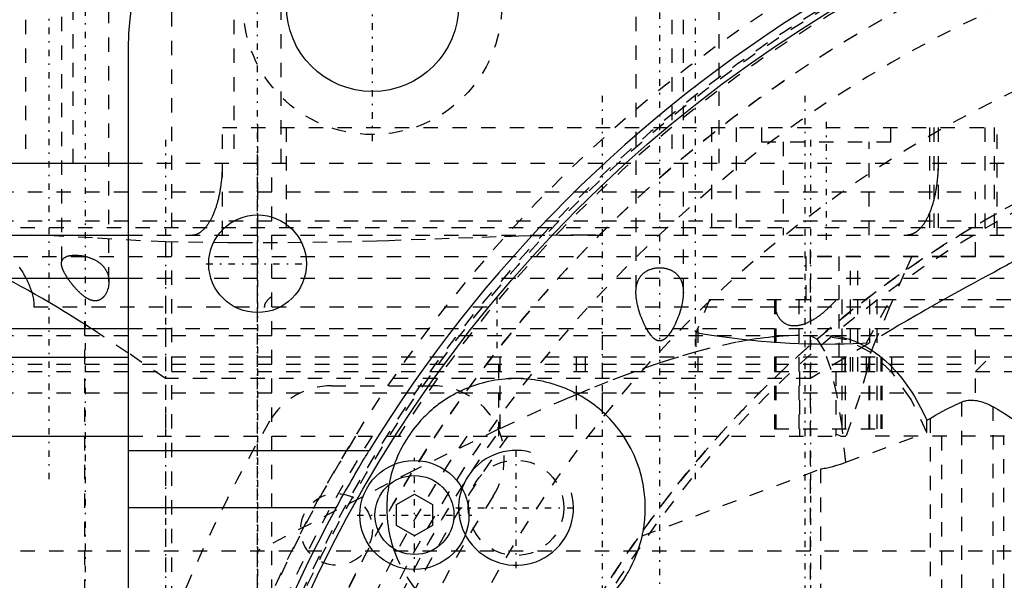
# Model space of a CAD drawing. Extents: x -526 to 218, y -128 to 128.
# Tile 13 of 20: x -105 to -36, y 40 to 79. Entities that reach past the tile are written whole.
import ezdxf

# ---------------------------------------------------------------- set-up
doc = ezdxf.new("R2010")
doc.units = 0
doc.linetypes.add('CENTER', pattern=[1.5, 0.45, -0.5, 0.05, -0.5])
doc.linetypes.add('DASHED', pattern=[2, 1, -1])
for name, color, linetype in [('AM_0', 7, 'CONTINUOUS'), ('AM_10', 7, 'CONTINUOUS'), ('AM_3', 7, 'DASHED'), ('AM_7', 7, 'CENTER')]:
    doc.layers.add(name, color=color, linetype=linetype)

msp = doc.modelspace()

# ---------------------------------------------------------------- linework, layer by layer
at = {"layer": 'AM_0', "color": 7, "linetype": 'CONTINUOUS'}
for p, q in [((-97, 77), (-97, 25.806)), ((-152, 69), (-97.003, 69)), ((-167.896, 64), (-97.005, 64)), ((-143, 61), (-97.009, 61)), ((-143, 57.5), (-97.009, 57.5)), ((-143, 55.5), (-97.006, 55.5)), ((-148, 50), (-96.989, 50)), ((-97, 49), (-80.218, 49)), ((-78.326, 45.222), (-77.076, 45.943)), ((-77.076, 45.943), (-75.826, 45.222)), ((-82.529, 45), (-97, 45)), ((-78.326, 43.778), (-78.326, 45.222)), ((-75.826, 45.222), (-75.826, 43.778)), ((-77.076, 43.057), (-78.326, 43.778)), ((-75.826, 43.778), (-77.076, 43.057))]:
    msp.add_line(p, q, dxfattribs=at)
msp.add_polyline3d([(-82.529, 45, 0), (-82.462, 45.122, 0), (-82.327, 45.368, 0), (-82.189, 45.617, 0), (-82.12, 45.742, 0), (-82.05, 45.867, 0), (-81.91, 46.117, 0), (-81.769, 46.366, 0), (-81.629, 46.613, 0), (-81.489, 46.856, 0), (-81.351, 47.095, 0), (-81.283, 47.213, 0), (-81.215, 47.329, 0), (-81.082, 47.557, 0), (-80.952, 47.778, 0), (-80.826, 47.991, 0), (-80.704, 48.195, 0), (-80.588, 48.39, 0), (-80.532, 48.484, 0), (-80.477, 48.574, 0), (-80.371, 48.749, 0), (-80.268, 48.918, 0), (-80.218, 49, 0)], dxfattribs=at)
for centre, radius in [((0, 0), 93), ((-80, 80), 6), ((-88, 62), 3.4), ((-77.076, 44.5), 3.8), ((-77.076, 44.5), 2.75)]:
    msp.add_circle(centre, radius, dxfattribs=at)
for centre, radius, start, end in [((-77, 77), 20, 90, 180), ((0, 0), 94, 121.41792, 148.58208), ((0, 0), 94, 151.39794, 178.13113)]:
    msp.add_arc(centre, radius, start, end, dxfattribs=at)
at = {"layer": 'AM_10', "color": 7, "linetype": 'CONTINUOUS'}
msp.add_arc((-70, 45), 4, 75, 15, dxfattribs=at)
at = {"layer": 'AM_3', "color": 6, "linetype": 'DASHED'}
for p, q in [((-101.65, 89.2), (-101.65, 62.015)), ((-98.35, 60.763), (-98.35, 89.2)), ((-61.65, 89.2), (-61.65, 60)), ((-58.35, 60), (-58.35, 89.2)), ((-104.15, 89), (-104.15, 69)), ((-100.85, 69), (-100.85, 89)), ((-89.65, 89), (-89.65, 69)), ((-86.35, 69), (-86.35, 89)), ((-59.15, 89), (-59.15, 69)), ((-55.85, 69), (-55.85, 89)), ((-94, 87.536), (-94, 30)), ((-90.435, 64), (-90.435, 71.5)), ((-90.435, 71.5), (-36.5, 71.5)), ((-88, 71.5), (-88, 64)), ((-86, 71.5), (-86, 64)), ((-56.4, 71.5), (-56.4, 64)), ((-54.681, 71.5), (-54.681, 64)), ((-52.9, 71.5), (-52.9, 70.5)), ((-43.9, 70.5), (-43.9, 71.5)), ((-41.2, 71.5), (-41.2, 64)), ((-40.903, 71.5), (-40.903, 64)), ((-40.612, 71.5), (-40.612, 64)), ((-37.354, 71.5), (-37.354, 64)), ((-36.698, 71.5), (-36.698, 64)), ((-36.5, 64), (-36.5, 71.5)), ((-52.9, 70.5), (-43.9, 70.5)), ((-51.4, 70.5), (-51.4, 64)), ((-45.4, 64), (-45.4, 70.5)), ((-97.003, 69), (-24, 69)), ((-87, -59), (-87, 69)), ((-138, 67), (-38, 67)), ((-38, 64.5), (-38, 67)), ((-31.5, 64.5), (-144.5, 64.5)), ((-138, 65), (-38, 65)), ((-38, 62.5), (-38, 65)), ((-97.005, 64), (-29, 64)), ((-49.5, -74), (-49.5, 64)), ((-94.4, 63.531), (-94.4, -68.173)), ((-143, 62.5), (-36, 62.5)), ((-20.033, 62.5), (-49.83, 62.5)), ((-49.83, 62.5), (-49.83, 59.5)), ((-47.529, 62.5), (-47.529, 55.5)), ((-46.711, 54.5), (-46.711, 62.5)), ((-46.199, 54.5), (-46.199, 62.5)), ((-97.009, 61), (-33, 61)), ((-103.57, 59), (-87.503, 59)), ((-100.033, -59), (-100.033, 59)), ((-87, 59), (-26, 59)), ((-56.538, 59.5), (-57.315, 57.565)), ((-56.538, 59.5), (-34.988, 59.5)), ((-51.996, 59.5), (-51.997, 50.5)), ((-51.903, 59.5), (-51.903, 50.5)), ((-50.307, 59.5), (-50.307, 50.5)), ((-47.305, 59.5), (-47.305, 50.5)), ((-45.585, 56.5), (-43.921, 59.5)), ((-45.392, 59.5), (-45.392, 50.5)), ((-44.864, 50.5), (-44.864, 59.5)), ((-122, 57), (-7.641, 56.997)), ((-97.002, 55.781), (-99.602, 57.502)), ((-97.009, 57.5), (-33, 57.5)), ((-64, 57), (-64, 51.708)), ((-57.47, 57.203), (-57.47, 55.5)), ((-57.315, 54.5), (-57.315, 57.565)), ((-43.699, 57.502), (-49.5, 54)), ((-38, 55), (-38, 57.5)), ((-45.585, 54.5), (-45.585, 56.5)), ((-94.4, 54), (-97.002, 55.781)), ((-57.459, 55.858), (-58.685, 55.501)), ((-138, 55), (-38, 55)), ((-33, 55.5), (-97.006, 55.5)), ((-71.192, 50), (-71.192, 55.5)), ((-71.117, 55.5), (-71.117, 50)), ((-65.82, 55.5), (-65.82, 50)), ((-65.162, 54.5), (-65.162, 55.5)), ((-60.239, 55.002), (-61.675, 54.5)), ((-47.108, 55.5), (-47.108, 54.5)), ((-47.073, 55.5), (-47.073, 50)), ((-46.561, 55.5), (-46.561, 54.5)), ((-45.426, 55.5), (-45.426, 50)), ((-44.587, 55.5), (-44.587, 50)), ((-44.547, 55.5), (-44.547, 50)), ((-44.517, 55.5), (-44.517, 50)), ((-43.862, 55.5), (-43.862, 54.5)), ((-38, 54.5), (-37, 55.5)), ((-138, 54.5), (-25.414, 54.5)), ((-50.25, 54.5), (-50.25, 50)), ((-47.72, 54.5), (-47.72, 50.132)), ((-38, 53), (-38, 54.5)), ((-49.5, 54), (-94.4, 54)), ((-82.848, 53.5), (-75.814, 53.5)), ((-138, 53), (-38, 53)), ((-38.988, 52.368), (-38.988, -52.368)), ((-36.8, 52.057), (-36.8, -52.057)), ((-41.394, 51.096), (-41.161, 51.233)), ((-41.394, 50.246), (-41.394, 51.096)), ((-41.161, 51.233), (-41.161, -51.233)), ((-71.213, 50.476), (-77.162, 47.585)), ((-51.997, 50.5), (-44.864, 50.5)), ((-47.72, 50.132), (-47.744, 50)), ((-47.391, 50), (-47.72, 50.132)), ((-47.043, 48.176), (-41.394, 50.246)), ((-96.989, 50), (-47.744, 50)), ((-47.391, 50), (-47.025, 50)), ((68.005, 50), (-45.426, 50)), ((-40.369, 50), (-40.369, 32.4)), ((-36.038, 27.4), (-36.038, 50)), ((-77.162, 47.585), (-88, 42)), ((-61.214, 43.05), (-48.788, 47.71)), ((-48.788, 47.71), (-48.788, 28.466)), ((-116.515, 42), (-32, 42)), ((-88, 33.265), (-88, 42))]:
    msp.add_line(p, q, dxfattribs=at)
for points in [[(-47.043, 48.176), (-47.3, 50.66), (-47.638, 52.828), (-48.045, 54.602), (-48.505, 55.918), (-49.002, 56.727), (-49.517, 57)], [(-41.394, 50.246), (-42.483, 52.547), (-43.814, 54.437), (-45.337, 55.842), (-46.99, 56.708), (-48.711, 57)]]:
    msp.add_lwpolyline(points, dxfattribs=at)
for points in [[(-92.592, 64, 0), (-92.578, 64, 0), (-92.55, 64.001, 0), (-92.521, 64.003, 0), (-92.506, 64.004, 0), (-92.492, 64.005, 0), (-92.462, 64.009, 0), (-92.433, 64.013, 0), (-92.403, 64.019, 0), (-92.373, 64.025, 0), (-92.343, 64.033, 0), (-92.328, 64.037, 0), (-92.313, 64.041, 0), (-92.283, 64.051, 0), (-92.252, 64.061, 0), (-92.222, 64.073, 0), (-92.192, 64.085, 0), (-92.162, 64.099, 0), (-92.146, 64.106, 0), (-92.131, 64.114, 0), (-92.101, 64.129, 0), (-92.071, 64.146, 0), (-92.056, 64.154, 0), (-92.042, 64.163, 0), (-92.012, 64.181, 0), (-91.983, 64.201, 0), (-91.968, 64.211, 0), (-91.954, 64.221, 0), (-91.925, 64.242, 0), (-91.896, 64.264, 0), (-91.868, 64.286, 0), (-91.84, 64.31, 0), (-91.812, 64.334, 0), (-91.799, 64.346, 0), (-91.785, 64.358, 0), (-91.759, 64.383, 0), (-91.732, 64.409, 0), (-91.706, 64.436, 0), (-91.679, 64.465, 0), (-91.652, 64.494, 0), (-91.639, 64.509, 0), (-91.625, 64.525, 0), (-91.598, 64.556, 0), (-91.571, 64.589, 0), (-91.544, 64.623, 0), (-91.517, 64.659, 0), (-91.49, 64.695, 0), (-91.476, 64.713, 0), (-91.463, 64.732, 0), (-91.436, 64.771, 0), (-91.41, 64.81, 0), (-91.383, 64.851, 0), (-91.357, 64.892, 0), (-91.331, 64.935, 0), (-91.319, 64.956, 0), (-91.306, 64.978, 0), (-91.281, 65.022, 0), (-91.256, 65.067, 0), (-91.231, 65.112, 0), (-91.207, 65.158, 0), (-91.183, 65.205, 0), (-91.171, 65.228, 0), (-91.16, 65.252, 0), (-91.137, 65.3, 0), (-91.115, 65.348, 0), (-91.104, 65.372, 0), (-91.093, 65.396, 0), (-91.071, 65.444, 0), (-91.05, 65.493, 0), (-91.04, 65.518, 0), (-91.029, 65.543, 0), (-91.009, 65.595, 0), (-90.988, 65.648, 0), (-90.967, 65.702, 0), (-90.947, 65.757, 0), (-90.926, 65.814, 0), (-90.916, 65.842, 0), (-90.906, 65.871, 0), (-90.886, 65.93, 0), (-90.867, 65.99, 0), (-90.847, 66.051, 0), (-90.828, 66.112, 0), (-90.809, 66.175, 0), (-90.8, 66.207, 0), (-90.791, 66.238, 0), (-90.773, 66.303, 0), (-90.756, 66.367, 0), (-90.739, 66.433, 0), (-90.722, 66.498, 0), (-90.706, 66.565, 0), (-90.698, 66.598, 0), (-90.69, 66.631, 0), (-90.675, 66.698, 0), (-90.661, 66.765, 0), (-90.647, 66.832, 0), (-90.633, 66.899, 0), (-90.62, 66.966, 0), (-90.614, 67, 0), (-90.608, 67.033, 0), (-90.596, 67.099, 0), (-90.584, 67.166, 0), (-90.573, 67.234, 0), (-90.562, 67.303, 0), (-90.551, 67.374, 0), (-90.546, 67.409, 0), (-90.541, 67.445, 0), (-90.531, 67.518, 0), (-90.522, 67.591, 0), (-90.517, 67.628, 0), (-90.513, 67.666, 0), (-90.504, 67.741, 0), (-90.496, 67.816, 0), (-90.492, 67.854, 0), (-90.488, 67.893, 0), (-90.481, 67.969, 0), (-90.474, 68.047, 0), (-90.468, 68.124, 0), (-90.463, 68.201, 0), (-90.457, 68.279, 0), (-90.455, 68.318, 0), (-90.453, 68.357, 0), (-90.449, 68.434, 0), (-90.445, 68.511, 0), (-90.442, 68.588, 0), (-90.44, 68.665, 0), (-90.438, 68.74, 0), (-90.437, 68.778, 0), (-90.437, 68.816, 0), (-90.436, 68.89, 0), (-90.435, 68.964, 0), (-90.435, 69, 0)], [(-40.612, 69, 0), (-40.612, 68.964, 0), (-40.612, 68.89, 0), (-40.613, 68.816, 0), (-40.614, 68.778, 0), (-40.614, 68.74, 0), (-40.616, 68.664, 0), (-40.619, 68.588, 0), (-40.622, 68.511, 0), (-40.625, 68.433, 0), (-40.629, 68.356, 0), (-40.632, 68.317, 0), (-40.634, 68.278, 0), (-40.639, 68.201, 0), (-40.645, 68.123, 0), (-40.651, 68.045, 0), (-40.658, 67.968, 0), (-40.665, 67.892, 0), (-40.669, 67.853, 0), (-40.672, 67.815, 0), (-40.681, 67.74, 0), (-40.689, 67.665, 0), (-40.694, 67.628, 0), (-40.698, 67.591, 0), (-40.708, 67.517, 0), (-40.718, 67.445, 0), (-40.723, 67.41, 0), (-40.728, 67.374, 0), (-40.738, 67.304, 0), (-40.749, 67.235, 0), (-40.76, 67.168, 0), (-40.772, 67.101, 0), (-40.784, 67.034, 0), (-40.79, 67.001, 0), (-40.796, 66.967, 0), (-40.809, 66.899, 0), (-40.823, 66.832, 0), (-40.837, 66.764, 0), (-40.852, 66.697, 0), (-40.867, 66.63, 0), (-40.875, 66.596, 0), (-40.883, 66.563, 0), (-40.899, 66.496, 0), (-40.916, 66.43, 0), (-40.933, 66.365, 0), (-40.95, 66.3, 0), (-40.968, 66.236, 0), (-40.977, 66.204, 0), (-40.987, 66.172, 0), (-41.005, 66.11, 0), (-41.024, 66.048, 0), (-41.044, 65.988, 0), (-41.063, 65.928, 0), (-41.083, 65.87, 0), (-41.093, 65.841, 0), (-41.103, 65.813, 0), (-41.123, 65.757, 0), (-41.143, 65.702, 0), (-41.164, 65.649, 0), (-41.184, 65.597, 0), (-41.205, 65.546, 0), (-41.215, 65.521, 0), (-41.225, 65.496, 0), (-41.247, 65.447, 0), (-41.268, 65.398, 0), (-41.279, 65.373, 0), (-41.291, 65.349, 0), (-41.313, 65.3, 0), (-41.336, 65.252, 0), (-41.348, 65.228, 0), (-41.36, 65.204, 0), (-41.384, 65.157, 0), (-41.408, 65.111, 0), (-41.433, 65.065, 0), (-41.458, 65.02, 0), (-41.483, 64.976, 0), (-41.496, 64.954, 0), (-41.509, 64.933, 0), (-41.535, 64.89, 0), (-41.561, 64.849, 0), (-41.587, 64.809, 0), (-41.614, 64.769, 0), (-41.64, 64.731, 0), (-41.654, 64.712, 0), (-41.667, 64.694, 0), (-41.694, 64.658, 0), (-41.721, 64.623, 0), (-41.748, 64.589, 0), (-41.775, 64.556, 0), (-41.802, 64.524, 0), (-41.815, 64.509, 0), (-41.828, 64.494, 0), (-41.855, 64.465, 0), (-41.882, 64.437, 0), (-41.908, 64.41, 0), (-41.934, 64.384, 0), (-41.961, 64.359, 0), (-41.975, 64.346, 0), (-41.989, 64.334, 0), (-42.016, 64.31, 0), (-42.044, 64.286, 0), (-42.073, 64.264, 0), (-42.101, 64.242, 0), (-42.13, 64.221, 0), (-42.145, 64.211, 0), (-42.159, 64.201, 0), (-42.189, 64.181, 0), (-42.218, 64.163, 0), (-42.233, 64.154, 0), (-42.248, 64.145, 0), (-42.278, 64.129, 0), (-42.308, 64.113, 0), (-42.323, 64.106, 0), (-42.338, 64.099, 0), (-42.369, 64.085, 0), (-42.399, 64.073, 0), (-42.429, 64.061, 0), (-42.459, 64.051, 0), (-42.49, 64.041, 0), (-42.505, 64.037, 0), (-42.52, 64.033, 0), (-42.55, 64.025, 0), (-42.58, 64.019, 0), (-42.609, 64.013, 0), (-42.639, 64.009, 0), (-42.668, 64.005, 0), (-42.683, 64.004, 0), (-42.697, 64.003, 0), (-42.726, 64.001, 0), (-42.754, 64, 0), (-42.769, 64, 0)], [(-94.4, 63.531, 0), (-96.159, 63.596, 0), (-99.498, 63.797, 0), (-102.731, 63.971, 0), (-104.347, 64, 0)], [(-64.442, 64, 0), (-65.185, 63.998, 0), (-66.693, 63.982, 0), (-68.231, 63.953, 0), (-69.01, 63.934, 0), (-69.796, 63.913, 0), (-71.387, 63.865, 0), (-73.004, 63.81, 0), (-74.645, 63.752, 0), (-76.31, 63.693, 0), (-77.996, 63.636, 0), (-78.847, 63.608, 0), (-79.703, 63.582, 0), (-81.427, 63.536, 0), (-83.153, 63.498, 0), (-84.881, 63.47, 0), (-86.612, 63.454, 0), (-88.347, 63.451, 0), (-89.213, 63.454, 0), (-90.079, 63.459, 0), (-91.808, 63.48, 0), (-93.536, 63.512, 0), (-94.4, 63.531, 0)], [(-101.65, 62.015, 0), (-101.65, 62.03, 0), (-101.649, 62.059, 0), (-101.646, 62.087, 0), (-101.644, 62.101, 0), (-101.642, 62.115, 0), (-101.636, 62.143, 0), (-101.629, 62.169, 0), (-101.621, 62.195, 0), (-101.611, 62.221, 0), (-101.6, 62.245, 0), (-101.594, 62.257, 0), (-101.587, 62.269, 0), (-101.573, 62.292, 0), (-101.557, 62.314, 0), (-101.54, 62.336, 0), (-101.521, 62.357, 0), (-101.501, 62.376, 0), (-101.49, 62.386, 0), (-101.479, 62.396, 0), (-101.456, 62.414, 0), (-101.431, 62.431, 0), (-101.418, 62.44, 0), (-101.404, 62.448, 0), (-101.376, 62.464, 0), (-101.347, 62.479, 0), (-101.332, 62.486, 0), (-101.316, 62.493, 0), (-101.284, 62.506, 0), (-101.25, 62.519, 0), (-101.215, 62.53, 0), (-101.179, 62.541, 0), (-101.141, 62.55, 0), (-101.122, 62.555, 0), (-101.103, 62.559, 0), (-101.063, 62.567, 0), (-101.021, 62.574, 0), (-100.979, 62.58, 0), (-100.936, 62.585, 0), (-100.891, 62.589, 0), (-100.869, 62.591, 0), (-100.846, 62.593, 0), (-100.8, 62.595, 0), (-100.753, 62.597, 0), (-100.705, 62.597, 0), (-100.657, 62.597, 0), (-100.608, 62.596, 0), (-100.583, 62.595, 0), (-100.558, 62.594, 0), (-100.508, 62.591, 0), (-100.457, 62.587, 0), (-100.406, 62.582, 0), (-100.355, 62.576, 0), (-100.304, 62.57, 0), (-100.278, 62.566, 0), (-100.252, 62.562, 0), (-100.201, 62.554, 0), (-100.149, 62.545, 0), (-100.098, 62.535, 0), (-100.046, 62.524, 0), (-99.995, 62.512, 0), (-99.97, 62.506, 0), (-99.944, 62.5, 0), (-99.893, 62.487, 0), (-99.843, 62.473, 0), (-99.818, 62.465, 0), (-99.793, 62.458, 0), (-99.743, 62.442, 0), (-99.694, 62.426, 0), (-99.67, 62.417, 0), (-99.646, 62.409, 0), (-99.598, 62.391, 0), (-99.551, 62.372, 0), (-99.505, 62.353, 0), (-99.459, 62.333, 0), (-99.414, 62.313, 0), (-99.392, 62.302, 0), (-99.37, 62.291, 0), (-99.327, 62.269, 0), (-99.284, 62.246, 0), (-99.241, 62.223, 0), (-99.2, 62.199, 0), (-99.159, 62.174, 0), (-99.139, 62.161, 0), (-99.119, 62.148, 0), (-99.08, 62.121, 0), (-99.041, 62.094, 0), (-99.003, 62.066, 0), (-98.966, 62.037, 0), (-98.93, 62.007, 0), (-98.913, 61.992, 0), (-98.895, 61.976, 0), (-98.861, 61.945, 0), (-98.827, 61.913, 0), (-98.795, 61.88, 0), (-98.763, 61.846, 0), (-98.733, 61.812, 0), (-98.718, 61.794, 0), (-98.704, 61.777, 0), (-98.676, 61.742, 0), (-98.65, 61.707, 0), (-98.624, 61.671, 0), (-98.6, 61.635, 0), (-98.577, 61.598, 0), (-98.566, 61.58, 0), (-98.556, 61.561, 0), (-98.535, 61.524, 0), (-98.516, 61.487, 0), (-98.507, 61.468, 0), (-98.498, 61.449, 0), (-98.481, 61.411, 0), (-98.465, 61.373, 0), (-98.457, 61.354, 0), (-98.45, 61.334, 0), (-98.436, 61.296, 0), (-98.424, 61.257, 0), (-98.412, 61.218, 0), (-98.402, 61.179, 0), (-98.392, 61.14, 0), (-98.388, 61.12, 0), (-98.384, 61.1, 0), (-98.376, 61.061, 0), (-98.369, 61.021, 0), (-98.364, 60.982, 0), (-98.359, 60.942, 0), (-98.356, 60.902, 0), (-98.354, 60.882, 0), (-98.353, 60.862, 0), (-98.351, 60.822, 0), (-98.35, 60.783, 0), (-98.35, 60.763, 0)], [(-42.448, 62.5, 0), (-42.972, 61.323, 0), (-43.989, 58.982, 0), (-44.965, 56.657, 0), (-45.437, 55.5, 0)], [(-34.668, 62.561, 0), (-34.814, 62.474, 0), (-35.131, 62.29, 0), (-35.479, 62.092, 0), (-35.664, 61.989, 0), (-35.856, 61.882, 0), (-36.26, 61.66, 0), (-36.691, 61.426, 0), (-37.146, 61.179, 0), (-37.625, 60.919, 0), (-38.126, 60.647, 0), (-38.385, 60.506, 0), (-38.649, 60.362, 0), (-39.191, 60.064, 0), (-39.751, 59.755, 0), (-40.325, 59.436, 0), (-40.913, 59.106, 0), (-41.513, 58.766, 0), (-41.818, 58.592, 0), (-42.125, 58.416, 0), (-42.748, 58.057, 0), (-43.38, 57.689, 0), (-43.699, 57.502, 0)], [(-99.602, 57.502, 0), (-99.865, 57.671, 0), (-100.39, 58.005, 0), (-100.913, 58.333, 0), (-101.174, 58.494, 0), (-101.434, 58.654, 0), (-101.952, 58.968, 0), (-102.468, 59.276, 0), (-102.98, 59.576, 0), (-103.488, 59.867, 0), (-103.992, 60.151, 0), (-104.241, 60.289, 0), (-104.489, 60.425, 0), (-104.979, 60.689, 0), (-105.462, 60.944, 0), (-105.937, 61.189, 0), (-106.403, 61.424, 0), (-106.86, 61.648, 0), (-107.086, 61.757, 0), (-107.309, 61.863, 0), (-107.747, 62.068, 0), (-108.175, 62.263, 0), (-108.385, 62.357, 0)], [(-104.598, 61.771, 0), (-104.442, 61.532, 0), (-104.397, 61.461, 0), (-104.353, 61.388, 0), (-104.33, 61.35, 0), (-104.308, 61.313, 0), (-104.263, 61.237, 0), (-104.219, 61.159, 0), (-104.175, 61.08, 0), (-104.132, 61, 0), (-104.09, 60.919, 0), (-104.069, 60.878, 0), (-104.049, 60.836, 0), (-104.009, 60.754, 0), (-103.97, 60.67, 0), (-103.951, 60.628, 0), (-103.932, 60.586, 0), (-103.896, 60.502, 0), (-103.862, 60.418, 0), (-103.845, 60.376, 0), (-103.829, 60.334, 0), (-103.798, 60.25, 0), (-103.77, 60.167, 0), (-103.742, 60.082, 0), (-103.716, 59.995, 0), (-103.691, 59.905, 0), (-103.679, 59.859, 0), (-103.668, 59.812, 0), (-103.647, 59.718, 0), (-103.628, 59.622, 0), (-103.611, 59.525, 0), (-103.598, 59.428, 0), (-103.587, 59.331, 0), (-103.582, 59.283, 0), (-103.578, 59.235, 0), (-103.573, 59.139, 0), (-103.57, 59.046, 0), (-103.57, 59, 0)], [(-99.302, 59.414, 0), (-99.317, 59.414, 0), (-99.348, 59.415, 0), (-99.379, 59.418, 0), (-99.394, 59.419, 0), (-99.409, 59.421, 0), (-99.44, 59.426, 0), (-99.471, 59.432, 0), (-99.502, 59.439, 0), (-99.533, 59.447, 0), (-99.564, 59.456, 0), (-99.579, 59.46, 0), (-99.595, 59.465, 0), (-99.626, 59.476, 0), (-99.656, 59.488, 0), (-99.686, 59.5, 0), (-99.716, 59.514, 0), (-99.746, 59.528, 0), (-99.761, 59.535, 0), (-99.776, 59.542, 0), (-99.805, 59.558, 0), (-99.834, 59.573, 0), (-99.849, 59.582, 0), (-99.863, 59.59, 0), (-99.892, 59.607, 0), (-99.921, 59.625, 0), (-99.936, 59.635, 0), (-99.95, 59.644, 0), (-99.979, 59.663, 0), (-100.008, 59.683, 0), (-100.037, 59.703, 0), (-100.066, 59.724, 0), (-100.094, 59.746, 0), (-100.109, 59.757, 0), (-100.123, 59.768, 0), (-100.152, 59.79, 0), (-100.18, 59.813, 0), (-100.208, 59.837, 0), (-100.237, 59.86, 0), (-100.265, 59.885, 0), (-100.279, 59.897, 0), (-100.293, 59.909, 0), (-100.32, 59.934, 0), (-100.348, 59.959, 0), (-100.376, 59.985, 0), (-100.403, 60.011, 0), (-100.43, 60.037, 0), (-100.444, 60.051, 0), (-100.458, 60.064, 0), (-100.485, 60.091, 0), (-100.512, 60.119, 0), (-100.539, 60.146, 0), (-100.566, 60.174, 0), (-100.593, 60.203, 0), (-100.607, 60.217, 0), (-100.62, 60.231, 0), (-100.647, 60.26, 0), (-100.673, 60.29, 0), (-100.7, 60.319, 0), (-100.726, 60.349, 0), (-100.752, 60.379, 0), (-100.765, 60.394, 0), (-100.778, 60.409, 0), (-100.804, 60.439, 0), (-100.829, 60.47, 0), (-100.842, 60.485, 0), (-100.855, 60.5, 0), (-100.88, 60.531, 0), (-100.905, 60.562, 0), (-100.918, 60.578, 0), (-100.93, 60.593, 0), (-100.955, 60.625, 0), (-100.979, 60.656, 0), (-101.003, 60.687, 0), (-101.027, 60.719, 0), (-101.051, 60.75, 0), (-101.062, 60.766, 0), (-101.074, 60.782, 0), (-101.097, 60.813, 0), (-101.119, 60.844, 0), (-101.141, 60.875, 0), (-101.163, 60.906, 0), (-101.184, 60.937, 0), (-101.195, 60.952, 0), (-101.205, 60.968, 0), (-101.226, 60.998, 0), (-101.246, 61.029, 0), (-101.266, 61.059, 0), (-101.285, 61.09, 0), (-101.304, 61.12, 0), (-101.314, 61.135, 0), (-101.323, 61.15, 0), (-101.341, 61.18, 0), (-101.359, 61.21, 0), (-101.376, 61.239, 0), (-101.393, 61.269, 0), (-101.409, 61.298, 0), (-101.417, 61.313, 0), (-101.425, 61.327, 0), (-101.441, 61.356, 0), (-101.456, 61.385, 0), (-101.47, 61.413, 0), (-101.484, 61.442, 0), (-101.498, 61.47, 0), (-101.505, 61.484, 0), (-101.511, 61.498, 0), (-101.524, 61.525, 0), (-101.536, 61.553, 0), (-101.541, 61.566, 0), (-101.547, 61.58, 0), (-101.558, 61.607, 0), (-101.568, 61.634, 0), (-101.573, 61.647, 0), (-101.578, 61.661, 0), (-101.587, 61.687, 0), (-101.596, 61.713, 0), (-101.604, 61.739, 0), (-101.612, 61.764, 0), (-101.618, 61.79, 0), (-101.622, 61.802, 0), (-101.625, 61.815, 0), (-101.63, 61.839, 0), (-101.635, 61.864, 0), (-101.639, 61.888, 0), (-101.643, 61.912, 0), (-101.646, 61.935, 0), (-101.647, 61.947, 0), (-101.648, 61.958, 0), (-101.649, 61.981, 0), (-101.65, 62.004, 0), (-101.65, 62.015, 0)], [(-61.65, 60, 0), (-61.65, 60.023, 0), (-61.649, 60.069, 0), (-61.648, 60.116, 0), (-61.647, 60.139, 0), (-61.645, 60.162, 0), (-61.642, 60.209, 0), (-61.638, 60.256, 0), (-61.633, 60.302, 0), (-61.627, 60.349, 0), (-61.62, 60.396, 0), (-61.616, 60.419, 0), (-61.612, 60.442, 0), (-61.603, 60.488, 0), (-61.593, 60.534, 0), (-61.582, 60.579, 0), (-61.57, 60.624, 0), (-61.556, 60.669, 0), (-61.549, 60.691, 0), (-61.542, 60.713, 0), (-61.526, 60.757, 0), (-61.509, 60.8, 0), (-61.5, 60.822, 0), (-61.49, 60.843, 0), (-61.471, 60.885, 0), (-61.45, 60.926, 0), (-61.44, 60.946, 0), (-61.428, 60.967, 0), (-61.405, 61.006, 0), (-61.381, 61.045, 0), (-61.355, 61.084, 0), (-61.328, 61.121, 0), (-61.3, 61.158, 0), (-61.285, 61.176, 0), (-61.27, 61.193, 0), (-61.239, 61.228, 0), (-61.207, 61.262, 0), (-61.174, 61.295, 0), (-61.139, 61.326, 0), (-61.103, 61.357, 0), (-61.085, 61.372, 0), (-61.066, 61.387, 0), (-61.027, 61.416, 0), (-60.986, 61.444, 0), (-60.944, 61.472, 0), (-60.899, 61.498, 0), (-60.853, 61.524, 0), (-60.829, 61.536, 0), (-60.805, 61.548, 0), (-60.756, 61.571, 0), (-60.705, 61.592, 0), (-60.653, 61.612, 0), (-60.6, 61.631, 0), (-60.545, 61.648, 0), (-60.518, 61.656, 0), (-60.49, 61.663, 0), (-60.434, 61.677, 0), (-60.377, 61.689, 0), (-60.319, 61.699, 0), (-60.261, 61.708, 0), (-60.203, 61.715, 0), (-60.174, 61.718, 0), (-60.145, 61.72, 0), (-60.087, 61.723, 0), (-60.029, 61.725, 0), (-60, 61.725, 0), (-59.971, 61.725, 0), (-59.913, 61.723, 0), (-59.855, 61.72, 0), (-59.826, 61.718, 0), (-59.797, 61.715, 0), (-59.739, 61.708, 0), (-59.681, 61.699, 0), (-59.623, 61.689, 0), (-59.566, 61.677, 0), (-59.51, 61.663, 0), (-59.482, 61.656, 0), (-59.455, 61.648, 0), (-59.4, 61.631, 0), (-59.347, 61.612, 0), (-59.295, 61.592, 0), (-59.244, 61.571, 0), (-59.195, 61.548, 0), (-59.171, 61.536, 0), (-59.147, 61.524, 0), (-59.101, 61.498, 0), (-59.056, 61.472, 0), (-59.014, 61.444, 0), (-58.973, 61.416, 0), (-58.934, 61.387, 0), (-58.915, 61.372, 0), (-58.897, 61.357, 0), (-58.861, 61.326, 0), (-58.826, 61.295, 0), (-58.793, 61.262, 0), (-58.761, 61.228, 0), (-58.73, 61.193, 0), (-58.715, 61.176, 0), (-58.7, 61.158, 0), (-58.672, 61.121, 0), (-58.645, 61.084, 0), (-58.619, 61.045, 0), (-58.595, 61.006, 0), (-58.572, 60.967, 0), (-58.56, 60.946, 0), (-58.55, 60.926, 0), (-58.529, 60.885, 0), (-58.51, 60.843, 0), (-58.5, 60.822, 0), (-58.491, 60.8, 0), (-58.474, 60.757, 0), (-58.458, 60.713, 0), (-58.451, 60.691, 0), (-58.444, 60.669, 0), (-58.43, 60.624, 0), (-58.418, 60.579, 0), (-58.407, 60.534, 0), (-58.397, 60.488, 0), (-58.388, 60.442, 0), (-58.384, 60.419, 0), (-58.38, 60.396, 0), (-58.373, 60.349, 0), (-58.367, 60.302, 0), (-58.362, 60.256, 0), (-58.358, 60.209, 0), (-58.355, 60.162, 0), (-58.353, 60.139, 0), (-58.352, 60.116, 0), (-58.351, 60.069, 0), (-58.35, 60.023, 0), (-58.35, 60, 0)], [(-98.35, 60.763, 0), (-98.351, 60.71, 0), (-98.357, 60.606, 0), (-98.369, 60.501, 0), (-98.378, 60.449, 0), (-98.388, 60.397, 0), (-98.412, 60.294, 0), (-98.442, 60.192, 0), (-98.479, 60.093, 0), (-98.521, 59.998, 0), (-98.568, 59.908, 0), (-98.594, 59.865, 0), (-98.621, 59.823, 0), (-98.678, 59.744, 0), (-98.714, 59.702, 0), (-98.724, 59.69, 0), (-98.735, 59.678, 0), (-98.74, 59.672, 0), (-98.745, 59.667, 0), (-98.756, 59.656, 0), (-98.767, 59.645, 0), (-98.779, 59.634, 0), (-98.79, 59.623, 0), (-98.802, 59.612, 0), (-98.807, 59.607, 0), (-98.813, 59.602, 0), (-98.825, 59.592, 0), (-98.838, 59.582, 0), (-98.85, 59.572, 0), (-98.863, 59.563, 0), (-98.876, 59.553, 0), (-98.882, 59.549, 0), (-98.889, 59.544, 0), (-98.902, 59.535, 0), (-98.915, 59.526, 0), (-98.929, 59.518, 0), (-98.943, 59.51, 0), (-98.957, 59.502, 0), (-98.964, 59.498, 0), (-98.971, 59.494, 0), (-98.986, 59.487, 0), (-99, 59.48, 0), (-99.008, 59.477, 0), (-99.015, 59.473, 0), (-99.03, 59.467, 0), (-99.046, 59.461, 0), (-99.053, 59.458, 0), (-99.061, 59.455, 0), (-99.077, 59.45, 0), (-99.092, 59.445, 0), (-99.108, 59.44, 0), (-99.124, 59.436, 0), (-99.141, 59.432, 0), (-99.149, 59.43, 0), (-99.157, 59.428, 0), (-99.173, 59.425, 0), (-99.19, 59.423, 0), (-99.207, 59.42, 0), (-99.224, 59.418, 0), (-99.241, 59.417, 0), (-99.25, 59.416, 0), (-99.258, 59.415, 0), (-99.276, 59.414, 0), (-99.293, 59.414, 0), (-99.302, 59.414, 0)], [(-87.503, 59, 0), (-87.503, 59.004, 0), (-87.503, 59.013, 0), (-87.503, 59.021, 0), (-87.503, 59.025, 0), (-87.503, 59.03, 0), (-87.502, 59.038, 0), (-87.501, 59.046, 0), (-87.501, 59.055, 0), (-87.5, 59.063, 0), (-87.499, 59.072, 0), (-87.498, 59.076, 0), (-87.497, 59.08, 0), (-87.496, 59.088, 0), (-87.495, 59.096, 0), (-87.493, 59.105, 0), (-87.491, 59.113, 0), (-87.49, 59.121, 0), (-87.489, 59.125, 0), (-87.488, 59.129, 0), (-87.486, 59.137, 0), (-87.483, 59.145, 0), (-87.482, 59.15, 0), (-87.481, 59.154, 0), (-87.479, 59.162, 0), (-87.476, 59.17, 0), (-87.475, 59.174, 0), (-87.474, 59.178, 0), (-87.471, 59.186, 0), (-87.468, 59.194, 0), (-87.465, 59.202, 0), (-87.462, 59.21, 0), (-87.459, 59.217, 0), (-87.457, 59.221, 0), (-87.456, 59.225, 0), (-87.452, 59.233, 0), (-87.449, 59.241, 0), (-87.436, 59.268, 0), (-87.411, 59.313, 0), (-87.384, 59.357, 0), (-87.354, 59.399, 0), (-87.338, 59.42, 0), (-87.322, 59.44, 0), (-87.288, 59.479, 0), (-87.253, 59.517, 0), (-87.217, 59.553, 0), (-87.18, 59.588, 0), (-87.141, 59.623, 0), (-87.122, 59.639, 0), (-87.102, 59.656, 0), (-87.061, 59.688, 0), (-87.021, 59.719, 0), (-87, 59.734, 0)], [(-60.924, 57.502, 0), (-60.961, 57.569, 0), (-61.029, 57.702, 0), (-61.095, 57.837, 0), (-61.126, 57.906, 0), (-61.157, 57.975, 0), (-61.217, 58.116, 0), (-61.274, 58.258, 0), (-61.328, 58.401, 0), (-61.378, 58.546, 0), (-61.425, 58.69, 0), (-61.447, 58.762, 0), (-61.468, 58.835, 0), (-61.507, 58.979, 0), (-61.541, 59.121, 0), (-61.571, 59.263, 0), (-61.597, 59.403, 0), (-61.618, 59.54, 0), (-61.626, 59.608, 0), (-61.633, 59.676, 0), (-61.644, 59.808, 0), (-61.649, 59.937, 0), (-61.65, 60, 0)], [(-58.35, 60, 0), (-58.351, 59.937, 0), (-58.356, 59.808, 0), (-58.367, 59.676, 0), (-58.374, 59.608, 0), (-58.382, 59.54, 0), (-58.403, 59.403, 0), (-58.429, 59.263, 0), (-58.459, 59.121, 0), (-58.493, 58.979, 0), (-58.532, 58.835, 0), (-58.553, 58.762, 0), (-58.575, 58.69, 0), (-58.622, 58.546, 0), (-58.672, 58.401, 0), (-58.726, 58.258, 0), (-58.783, 58.116, 0), (-58.843, 57.975, 0), (-58.874, 57.906, 0), (-58.905, 57.837, 0), (-58.971, 57.702, 0), (-59.039, 57.569, 0), (-59.076, 57.502, 0)], [(-51.997, 59.423, 0), (-51.997, 59.398, 0), (-51.996, 59.349, 0), (-51.994, 59.3, 0), (-51.993, 59.275, 0), (-51.992, 59.251, 0), (-51.989, 59.202, 0), (-51.985, 59.154, 0), (-51.98, 59.106, 0), (-51.975, 59.058, 0), (-51.968, 59.011, 0), (-51.965, 58.988, 0), (-51.961, 58.965, 0), (-51.953, 58.918, 0), (-51.944, 58.873, 0), (-51.935, 58.828, 0), (-51.924, 58.783, 0), (-51.912, 58.739, 0), (-51.906, 58.717, 0), (-51.9, 58.695, 0), (-51.887, 58.652, 0), (-51.873, 58.61, 0), (-51.865, 58.589, 0), (-51.858, 58.568, 0), (-51.842, 58.527, 0), (-51.825, 58.487, 0), (-51.817, 58.467, 0), (-51.808, 58.448, 0), (-51.789, 58.409, 0), (-51.77, 58.371, 0), (-51.749, 58.333, 0), (-51.728, 58.297, 0), (-51.705, 58.26, 0), (-51.693, 58.242, 0), (-51.681, 58.224, 0), (-51.656, 58.189, 0), (-51.629, 58.154, 0), (-51.601, 58.12, 0), (-51.572, 58.086, 0), (-51.541, 58.053, 0), (-51.525, 58.037, 0), (-51.509, 58.022, 0), (-51.476, 57.991, 0), (-51.441, 57.962, 0), (-51.405, 57.933, 0), (-51.367, 57.906, 0), (-51.328, 57.88, 0), (-51.308, 57.868, 0), (-51.288, 57.856, 0), (-51.246, 57.833, 0), (-51.204, 57.812, 0), (-51.16, 57.792, 0), (-51.115, 57.774, 0), (-51.068, 57.757, 0), (-51.045, 57.75, 0), (-51.021, 57.743, 0), (-50.973, 57.73, 0), (-50.923, 57.719, 0), (-50.873, 57.709, 0), (-50.822, 57.702, 0), (-50.77, 57.696, 0), (-50.744, 57.694, 0), (-50.718, 57.692, 0), (-50.665, 57.69, 0), (-50.611, 57.689, 0), (-50.584, 57.69, 0), (-50.557, 57.691, 0), (-50.501, 57.694, 0), (-50.445, 57.699, 0), (-50.417, 57.702, 0), (-50.388, 57.705, 0), (-50.33, 57.714, 0), (-50.272, 57.724, 0), (-50.213, 57.737, 0), (-50.153, 57.75, 0), (-50.093, 57.766, 0), (-50.063, 57.775, 0), (-50.033, 57.783, 0), (-49.972, 57.802, 0), (-49.911, 57.823, 0), (-49.851, 57.845, 0), (-49.79, 57.869, 0), (-49.729, 57.894, 0), (-49.699, 57.907, 0), (-49.669, 57.921, 0), (-49.608, 57.948, 0), (-49.548, 57.977, 0), (-49.488, 58.007, 0), (-49.429, 58.039, 0), (-49.37, 58.071, 0), (-49.341, 58.087, 0), (-49.312, 58.104, 0), (-49.255, 58.138, 0), (-49.198, 58.173, 0), (-49.142, 58.208, 0), (-49.087, 58.244, 0), (-49.033, 58.28, 0), (-49.006, 58.298, 0), (-48.98, 58.317, 0), (-48.927, 58.353, 0), (-48.875, 58.391, 0), (-48.823, 58.43, 0), (-48.772, 58.469, 0), (-48.72, 58.509, 0), (-48.695, 58.529, 0), (-48.669, 58.549, 0), (-48.618, 58.591, 0), (-48.568, 58.633, 0), (-48.542, 58.654, 0), (-48.517, 58.675, 0), (-48.467, 58.719, 0), (-48.418, 58.762, 0), (-48.393, 58.785, 0), (-48.368, 58.807, 0), (-48.319, 58.852, 0), (-48.271, 58.897, 0), (-48.222, 58.943, 0), (-48.175, 58.99, 0), (-48.127, 59.037, 0), (-48.104, 59.06, 0), (-48.08, 59.084, 0), (-48.034, 59.132, 0), (-47.987, 59.18, 0), (-47.942, 59.228, 0), (-47.897, 59.277, 0), (-47.852, 59.326, 0), (-47.83, 59.351, 0), (-47.808, 59.376, 0), (-47.764, 59.425, 0), (-47.721, 59.475, 0), (-47.699, 59.5, 0)], [(-60, 56.622, 0), (-60.006, 56.623, 0), (-60.018, 56.623, 0), (-60.03, 56.623, 0), (-60.036, 56.624, 0), (-60.042, 56.624, 0), (-60.054, 56.626, 0), (-60.066, 56.627, 0), (-60.078, 56.629, 0), (-60.09, 56.632, 0), (-60.102, 56.634, 0), (-60.108, 56.636, 0), (-60.114, 56.637, 0), (-60.126, 56.64, 0), (-60.138, 56.644, 0), (-60.15, 56.647, 0), (-60.162, 56.652, 0), (-60.173, 56.656, 0), (-60.179, 56.658, 0), (-60.185, 56.66, 0), (-60.197, 56.665, 0), (-60.208, 56.67, 0), (-60.214, 56.673, 0), (-60.219, 56.676, 0), (-60.231, 56.681, 0), (-60.242, 56.687, 0), (-60.247, 56.69, 0), (-60.253, 56.693, 0), (-60.264, 56.699, 0), (-60.275, 56.706, 0), (-60.286, 56.712, 0), (-60.296, 56.719, 0), (-60.307, 56.726, 0), (-60.312, 56.73, 0), (-60.317, 56.733, 0), (-60.327, 56.74, 0), (-60.337, 56.748, 0), (-60.347, 56.755, 0), (-60.357, 56.762, 0), (-60.367, 56.77, 0), (-60.372, 56.774, 0), (-60.376, 56.778, 0), (-60.386, 56.785, 0), (-60.395, 56.793, 0), (-60.426, 56.82, 0), (-60.477, 56.87, 0), (-60.527, 56.922, 0), (-60.551, 56.949, 0), (-60.575, 56.977, 0), (-60.622, 57.035, 0), (-60.667, 57.095, 0), (-60.711, 57.156, 0), (-60.753, 57.218, 0), (-60.794, 57.281, 0), (-60.814, 57.312, 0), (-60.833, 57.344, 0), (-60.871, 57.407, 0), (-60.907, 57.47, 0), (-60.924, 57.502, 0)], [(-59.076, 57.502, 0), (-59.093, 57.47, 0), (-59.129, 57.407, 0), (-59.167, 57.344, 0), (-59.186, 57.312, 0), (-59.206, 57.281, 0), (-59.247, 57.218, 0), (-59.289, 57.156, 0), (-59.333, 57.095, 0), (-59.378, 57.035, 0), (-59.425, 56.977, 0), (-59.449, 56.949, 0), (-59.473, 56.922, 0), (-59.523, 56.87, 0), (-59.574, 56.82, 0), (-59.605, 56.793, 0), (-59.614, 56.785, 0), (-59.624, 56.778, 0), (-59.628, 56.774, 0), (-59.633, 56.77, 0), (-59.643, 56.762, 0), (-59.653, 56.755, 0), (-59.663, 56.748, 0), (-59.673, 56.74, 0), (-59.683, 56.733, 0), (-59.688, 56.73, 0), (-59.693, 56.726, 0), (-59.704, 56.719, 0), (-59.714, 56.712, 0), (-59.725, 56.706, 0), (-59.736, 56.699, 0), (-59.747, 56.693, 0), (-59.753, 56.69, 0), (-59.758, 56.687, 0), (-59.769, 56.681, 0), (-59.781, 56.676, 0), (-59.786, 56.673, 0), (-59.792, 56.67, 0), (-59.803, 56.665, 0), (-59.815, 56.66, 0), (-59.821, 56.658, 0), (-59.827, 56.656, 0), (-59.838, 56.652, 0), (-59.85, 56.647, 0), (-59.862, 56.644, 0), (-59.874, 56.64, 0), (-59.886, 56.637, 0), (-59.892, 56.636, 0), (-59.898, 56.634, 0), (-59.91, 56.632, 0), (-59.922, 56.629, 0), (-59.934, 56.627, 0), (-59.946, 56.626, 0), (-59.958, 56.624, 0), (-59.964, 56.624, 0), (-59.97, 56.623, 0), (-59.982, 56.623, 0), (-59.994, 56.623, 0), (-60, 56.622, 0)], [(-57.47, 57.203, 0), (-57.443, 57.263, 0), (-57.39, 57.385, 0), (-57.34, 57.505, 0), (-57.315, 57.565, 0)], [(-57.47, 57.203, 0), (-57.105, 57.144, 0), (-56.381, 57.033, 0), (-55.665, 56.932, 0), (-55.311, 56.884, 0), (-54.958, 56.839, 0), (-54.261, 56.756, 0), (-53.574, 56.682, 0), (-52.897, 56.618, 0), (-52.233, 56.563, 0), (-51.581, 56.516, 0), (-51.26, 56.496, 0), (-50.942, 56.478, 0), (-50.306, 56.449, 0), (-49.67, 56.427, 0), (-49.035, 56.414, 0), (-48.402, 56.41, 0), (-47.77, 56.414, 0), (-47.455, 56.419, 0), (-47.141, 56.427, 0), (-46.516, 56.449, 0), (-45.894, 56.481, 0), (-45.585, 56.5, 0)], [(-51.993, 56.917, 0), (-52.135, 56.904, 0), (-52.421, 56.874, 0), (-52.71, 56.84, 0), (-52.855, 56.822, 0), (-53.001, 56.802, 0), (-53.295, 56.761, 0), (-53.591, 56.716, 0), (-54.645, 56.528, 0), (-56.507, 56.11, 0), (-57.459, 55.858, 0)], [(-50.251, 57, 0), (-50.533, 56.998, 0), (-51.107, 56.979, 0), (-51.695, 56.942, 0), (-51.993, 56.917, 0)], [(-48.437, 57, 0), (-48.221, 56.996, 0), (-47.778, 56.959, 0), (-47.325, 56.882, 0), (-47.096, 56.828, 0), (-46.867, 56.763, 0), (-46.412, 56.604, 0), (-45.966, 56.406, 0), (-45.534, 56.173, 0), (-45.122, 55.912, 0), (-44.725, 55.621, 0), (-44.524, 55.459, 0), (-44.322, 55.286, 0), (-43.921, 54.906, 0), (-43.528, 54.487, 0), (-43.147, 54.033, 0), (-42.785, 53.551, 0), (-42.445, 53.048, 0), (-42.284, 52.792, 0), (-42.131, 52.535, 0), (-41.83, 51.992, 0), (-41.537, 51.404, 0), (-41.394, 51.096, 0)], [(-58.685, 55.501, 0), (-58.943, 55.422, 0), (-59.46, 55.258, 0), (-59.979, 55.089, 0), (-60.239, 55.002, 0)], [(-45.353, 55.5, 0), (-45.559, 54.632, 0), (-46.064, 52.826, 0), (-46.681, 50.952, 0), (-47.025, 50, 0)], [(-61.675, 54.5, 0), (-62.324, 54.263, 0), (-63.616, 53.77, 0), (-64.895, 53.259, 0), (-65.528, 52.998, 0)], [(-64, 51.708, 0), (-64.076, 51.775, 0), (-64.231, 51.908, 0), (-64.39, 52.038, 0), (-64.471, 52.102, 0), (-64.553, 52.165, 0), (-64.721, 52.289, 0), (-64.892, 52.41, 0), (-65.067, 52.527, 0), (-65.245, 52.642, 0), (-65.427, 52.752, 0), (-65.52, 52.806, 0), (-65.613, 52.858, 0), (-65.802, 52.961, 0), (-65.994, 53.059, 0), (-66.189, 53.153, 0), (-66.387, 53.243, 0), (-66.588, 53.328, 0), (-66.69, 53.369, 0), (-66.792, 53.409, 0), (-66.998, 53.485, 0), (-67.207, 53.556, 0), (-67.313, 53.589, 0), (-67.419, 53.622, 0), (-67.633, 53.683, 0), (-67.849, 53.739, 0), (-67.958, 53.765, 0), (-68.067, 53.79, 0), (-68.287, 53.835, 0), (-68.508, 53.876, 0), (-68.732, 53.91, 0), (-68.956, 53.939, 0), (-69.182, 53.963, 0), (-69.296, 53.972, 0), (-69.409, 53.981, 0), (-69.637, 53.993, 0), (-69.866, 53.999, 0), (-70.094, 54, 0), (-70.323, 53.994, 0), (-70.551, 53.983, 0), (-70.665, 53.975, 0), (-70.778, 53.966, 0), (-71.004, 53.944, 0), (-71.229, 53.916, 0), (-71.453, 53.882, 0), (-71.675, 53.843, 0), (-71.895, 53.798, 0), (-72.004, 53.774, 0), (-72.113, 53.748, 0), (-72.33, 53.693, 0), (-72.544, 53.633, 0), (-72.756, 53.568, 0), (-72.965, 53.497, 0), (-73.172, 53.422, 0), (-73.275, 53.383, 0), (-73.377, 53.343, 0), (-73.578, 53.258, 0), (-73.777, 53.169, 0), (-73.972, 53.076, 0), (-74.165, 52.978, 0), (-74.354, 52.877, 0), (-74.448, 52.824, 0), (-74.54, 52.771, 0), (-74.723, 52.661, 0), (-74.902, 52.548, 0), (-74.991, 52.49, 0), (-75.078, 52.431, 0), (-75.25, 52.31, 0), (-75.418, 52.187, 0), (-75.5, 52.124, 0), (-75.582, 52.06, 0), (-75.741, 51.931, 0), (-75.897, 51.799, 0), (-76.049, 51.664, 0), (-76.196, 51.528, 0), (-76.339, 51.388, 0), (-76.41, 51.317, 0), (-76.481, 51.245, 0), (-76.62, 51.097, 0), (-76.757, 50.944, 0), (-76.892, 50.788, 0), (-77.024, 50.627, 0), (-77.153, 50.462, 0), (-77.217, 50.377, 0), (-77.28, 50.292, 0), (-77.402, 50.119, 0), (-77.522, 49.942, 0), (-77.638, 49.761, 0), (-77.75, 49.576, 0), (-77.858, 49.388, 0), (-77.91, 49.292, 0), (-77.962, 49.196, 0), (-78.062, 49.001, 0), (-78.157, 48.803, 0), (-78.248, 48.602, 0), (-78.334, 48.398, 0), (-78.415, 48.191, 0), (-78.454, 48.086, 0), (-78.492, 47.981, 0), (-78.563, 47.769, 0), (-78.63, 47.555, 0), (-78.691, 47.339, 0), (-78.746, 47.121, 0), (-78.797, 46.901, 0), (-78.82, 46.791, 0), (-78.842, 46.68, 0), (-78.881, 46.458, 0), (-78.915, 46.235, 0), (-78.93, 46.123, 0), (-78.943, 46.011, 0), (-78.966, 45.786, 0), (-78.982, 45.561, 0), (-78.989, 45.449, 0), (-78.994, 45.336, 0), (-78.999, 45.111, 0), (-78.999, 44.887, 0), (-78.994, 44.66, 0), (-78.982, 44.431, 0), (-78.964, 44.201, 0), (-78.953, 44.086, 0), (-78.941, 43.97, 0), (-78.911, 43.737, 0), (-78.875, 43.504, 0), (-78.832, 43.271, 0), (-78.784, 43.038, 0), (-78.728, 42.806, 0), (-78.698, 42.69, 0), (-78.667, 42.574, 0), (-78.599, 42.343, 0), (-78.525, 42.114, 0), (-78.485, 42, 0)], [(-65.528, 52.998, 0), (-66.449, 52.611, 0), (-68.31, 51.802, 0), (-70.232, 50.932, 0), (-71.213, 50.476, 0)], [(-41.161, 51.233, 0), (-40.796, 51.449, 0), (-40.08, 51.84, 0), (-39.355, 52.199, 0), (-38.988, 52.368, 0)], [(-38.988, 52.368, 0), (-38.941, 52.388, 0), (-38.842, 52.424, 0), (-38.739, 52.452, 0), (-38.686, 52.464, 0), (-38.631, 52.475, 0), (-38.518, 52.491, 0), (-38.401, 52.499, 0), (-38.279, 52.501, 0), (-38.155, 52.496, 0), (-38.028, 52.484, 0), (-37.964, 52.475, 0), (-37.9, 52.465, 0), (-37.77, 52.44, 0), (-37.638, 52.407, 0), (-37.506, 52.369, 0), (-37.375, 52.324, 0), (-37.245, 52.274, 0), (-37.18, 52.247, 0), (-37.115, 52.218, 0), (-36.988, 52.158, 0), (-36.862, 52.092, 0), (-36.8, 52.057, 0)], [(-61.214, 43.05, 0), (-61.204, 43.096, 0), (-61.184, 43.189, 0), (-61.166, 43.281, 0), (-61.157, 43.327, 0), (-61.148, 43.374, 0), (-61.132, 43.467, 0), (-61.116, 43.56, 0), (-61.101, 43.653, 0), (-61.088, 43.746, 0), (-61.075, 43.839, 0), (-61.069, 43.886, 0), (-61.064, 43.933, 0), (-61.053, 44.026, 0), (-61.043, 44.119, 0), (-61.035, 44.213, 0), (-61.027, 44.306, 0), (-61.02, 44.399, 0), (-61.017, 44.446, 0), (-61.014, 44.493, 0), (-61.01, 44.586, 0), (-61.006, 44.679, 0), (-61.004, 44.726, 0), (-61.003, 44.773, 0), (-61.001, 44.866, 0), (-61, 44.959, 0), (-61, 45.005, 0), (-61, 45.052, 0), (-61.001, 45.145, 0), (-61.003, 45.237, 0), (-61.017, 45.56, 0), (-61.069, 46.109, 0), (-61.152, 46.647, 0), (-61.267, 47.175, 0), (-61.411, 47.689, 0), (-61.494, 47.94, 0), (-61.583, 48.187, 0), (-61.783, 48.671, 0), (-62.007, 49.137, 0), (-62.256, 49.586, 0), (-62.527, 50.016, 0), (-62.821, 50.427, 0), (-62.975, 50.626, 0), (-63.134, 50.819, 0), (-63.467, 51.19, 0), (-63.818, 51.541, 0), (-64, 51.708, 0)], [(-36.8, 52.057, 0), (-36.484, 51.873, 0), (-35.868, 51.494, 0), (-35.281, 51.104, 0), (-35, 50.906, 0)], [(-48.788, 47.71, 0), (-48.738, 47.718, 0), (-48.637, 47.734, 0), (-48.537, 47.752, 0), (-48.487, 47.761, 0), (-48.437, 47.771, 0), (-48.338, 47.791, 0), (-48.239, 47.813, 0), (-48.141, 47.836, 0), (-48.043, 47.86, 0), (-47.946, 47.885, 0), (-47.897, 47.898, 0), (-47.849, 47.911, 0), (-47.752, 47.939, 0), (-47.656, 47.967, 0), (-47.323, 48.075, 0), (-47.043, 48.176, 0)], [(-64, 38.292, 0), (-63.888, 38.394, 0), (-63.671, 38.601, 0), (-63.461, 38.816, 0), (-63.359, 38.926, 0), (-63.257, 39.039, 0), (-63.059, 39.271, 0), (-62.867, 39.512, 0), (-62.682, 39.761, 0), (-62.505, 40.018, 0), (-62.336, 40.282, 0), (-62.254, 40.417, 0), (-62.175, 40.553, 0), (-62.024, 40.83, 0), (-61.883, 41.113, 0), (-61.751, 41.401, 0), (-61.629, 41.693, 0), (-61.518, 41.99, 0), (-61.467, 42.14, 0), (-61.418, 42.29, 0), (-61.328, 42.593, 0), (-61.249, 42.897, 0), (-61.214, 43.05, 0)]]:
    msp.add_polyline3d(points, dxfattribs=at)
for centre, radius in [((-80, 80), 9), ((0, 0), 75), ((0, 0), 74.5), ((-70, 45), 3.323), ((-82.5, 43.5), 2.5)]:
    msp.add_circle(centre, radius, dxfattribs=at)
for centre, radius, start, end in [((0, 0), 95.35, 47.94262, 312.05738), ((0, 0), 93.35, 51.20133, 308.79867), ((0, 0), 93.5, 6.49441, 159.18633), ((0, 0), 92.807, 28.35328, 147.40132), ((0, 0), 90.661, 47.36628, 312.63372), ((0, 0), 90.65, 47.41168, 312.58832), ((0, 0), 87.75, 11.17067, 172.80711), ((0, 0), 82, 10.54029, 171.73571), ((0, 0), 75, 0, 168.46304), ((-82.848, 48.5), 5, 90, 149.65482), ((-75.814, 48.5), 5, 327.39197, 90), ((0, 0), 101, 149.65482, 163.82103), ((0, 0), 95.338, 148.36867, 170), ((0, 0), 94.354, 147.99997, 160.8473), ((0, 0), 88.835, 145.74753, 214.25247), ((0, 0), 87.2, 145.01265, 214.98735), ((0, 0), 86.49, 144.68289, 161.45716), ((0, 0), 85, 147.39197, 176.45889), ((-70, 45), 9, 199.47122, 311.81031)]:
    msp.add_arc(centre, radius, start, end, dxfattribs=at)
at = {"layer": 'AM_7', "color": 4, "linetype": 'CENTER'}
for p, q in [((-88, -127.7), (-88, 127.7)), ((-60, 98.1), (-60, -97.7)), ((-100, 93.66), (-100, -4.46)), ((-102.5, 47), (-102.5, 91)), ((-57.5, 47), (-57.5, 91)), ((-80, 70.55), (-80, 89.45)), ((-64, 73.7), (-64, -73.7)), ((-49.879, 73.7), (-49.879, -73.7)), ((-88, 71.7), (-88, -75.7)), ((-48.4, 71.875), (-48.4, 63.625)), ((-94.4, 70.625), (-94.4, -75.125)), ((-49.5, 70.625), (-49.5, -75.125)), ((-88, -69.175), (-88, 70)), ((-88, 58.43), (-88, 65.57)), ((-91.57, 62), (-84.43, 62)), ((-71.348, 59.664), (-71.348, 56.046)), ((-70, 40.8), (-70, 49.2)), ((-77.076, 40.51), (-77.076, 48.49)), ((-74.2, 45), (-65.8, 45)), ((-81.066, 44.5), (-73.086, 44.5))]:
    msp.add_line(p, q, dxfattribs=at)

doc.saveas('drawing.dxf')
